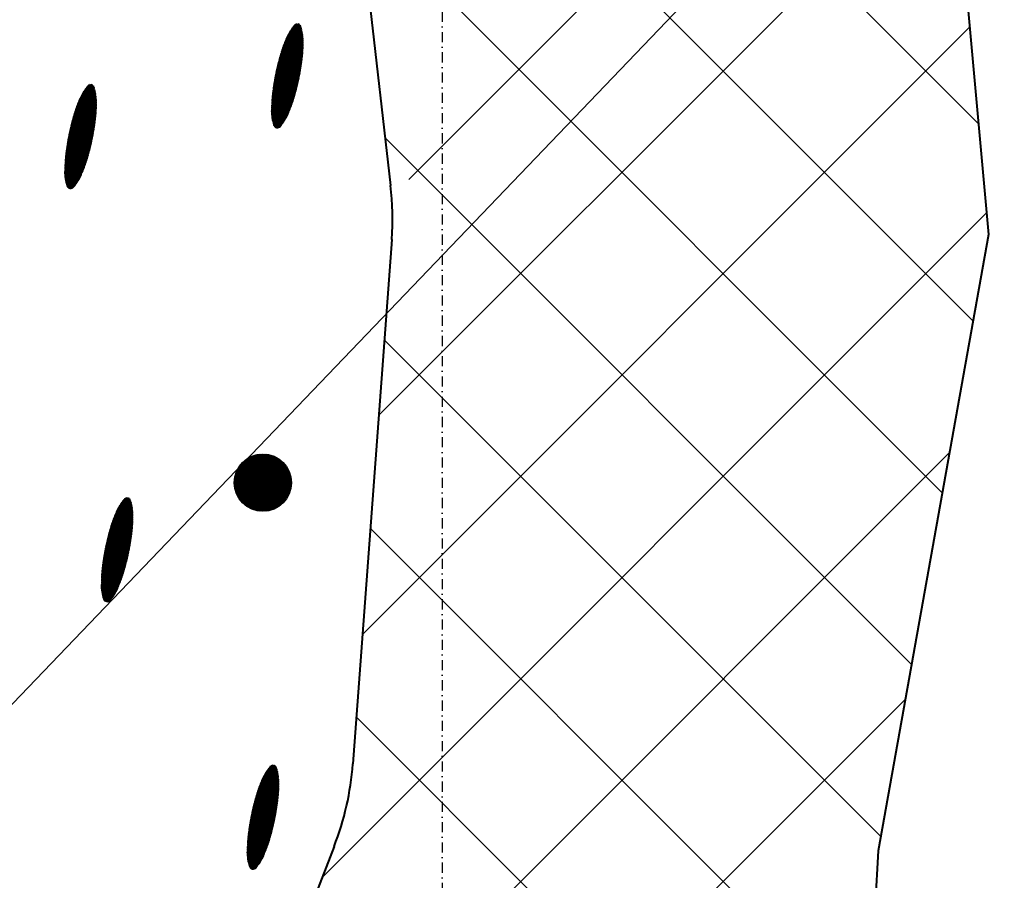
# Model space of a CAD drawing. Header units: millimetres. Extents: x -3143211 to -2549809, y 1060331 to 1341741.
# Tile 32 of 131: x -3030345 to -3027869, y 1085057 to 1087220. Entities that reach past the tile are written whole.
import ezdxf

# ---------------------------------------------------------------- set-up
doc = ezdxf.new("R2010")
doc.units = ezdxf.units.MM
doc.linetypes.add('DASHDOTX2', pattern=[50.8, 25.4, -12.7, 0, -12.7])
doc.linetypes.add('DASHED2', pattern=[9.525, 6.35, -3.175])
for name, color, linetype in [('7', 2, 'Continuous'), ('8', 2, 'Continuous'), ('ABR', 3, 'Continuous'), ('REFERENCE', 1, 'Continuous')]:
    doc.layers.add(name, color=color, linetype=linetype)

msp = doc.modelspace()

# ---------------------------------------------------------------- linework, layer by layer
at = {"color": 188}
for p, q in [((-3027934.81043, 1086958.70726), (-3029556.51415, 1088580.41098)), ((-3029366.81427, 1086818.06185), (-3028027.56628, 1088157.30983)), ((-3027948.28576, 1086463.06571), (-3029559.06587, 1088073.84582)), ((-3029442.3272, 1086224.87169), (-3027999.35595, 1087667.84294)), ((-3028025.50437, 1086031.16744), (-3029492.56796, 1087498.23103)), ((-3029659.92976, 1087200.54437), (-3029634.6064, 1087189.89403)), ((-3029658.80563, 1087202.0243), (-3029635.04743, 1087192.03223)), ((-3029657.65628, 1087203.49363), (-3029635.52984, 1087194.18783)), ((-3029656.48142, 1087204.95223), (-3029636.05514, 1087196.36148)), ((-3029655.28073, 1087206.39997), (-3029636.62499, 1087198.55385)), ((-3029653.98037, 1087207.80579), (-3029637.24117, 1087200.76572)), ((-3029652.2803, 1087209.0435), (-3029637.90568, 1087202.99791)), ((-3029649.93876, 1087210.01142), (-3029638.86468, 1087205.35396)), ((-3029645.76505, 1087210.20879), (-3029641.64274, 1087208.47505)), ((-3029483.1102, 1085674.97181), (-3027956.88211, 1087201.1999)), ((-3029674.65647, 1087175.49458), (-3029632.08711, 1087157.59103)), ((-3029673.90941, 1087177.1331), (-3029632.07519, 1087159.53873)), ((-3029673.14042, 1087178.7624), (-3029632.07563, 1087161.49163)), ((-3029672.34856, 1087180.38208), (-3029632.08854, 1087163.44977)), ((-3029671.53377, 1087181.99212), (-3029632.114, 1087165.4132)), ((-3029670.69599, 1087183.59249), (-3029632.15213, 1087167.38195)), ((-3029669.83514, 1087185.18315), (-3029632.21079, 1087169.35934)), ((-3029668.95113, 1087186.76408), (-3029632.29999, 1087171.34957)), ((-3029668.04384, 1087188.33521), (-3029632.42043, 1087173.35294)), ((-3029667.11315, 1087189.8965), (-3029632.57283, 1087175.36975)), ((-3029666.15893, 1087191.4479), (-3029632.75794, 1087177.40032)), ((-3029665.18102, 1087192.98933), (-3029632.97659, 1087179.44499)), ((-3029664.17926, 1087194.52073), (-3029633.22968, 1087181.50415)), ((-3029663.15346, 1087196.04202), (-3029633.51813, 1087183.57818)), ((-3029662.10343, 1087197.55312), (-3029633.84299, 1087185.66752)), ((-3029661.02894, 1087199.05394), (-3029634.20535, 1087187.77264)), ((-3029684.05841, 1087152.11077), (-3029633.50213, 1087130.84813)), ((-3029683.45011, 1087153.80765), (-3029633.3262, 1087132.72685)), ((-3029682.83205, 1087155.50043), (-3029633.1615, 1087134.6103)), ((-3029682.20424, 1087157.1891), (-3029633.00809, 1087136.49849)), ((-3029681.56669, 1087158.87368), (-3029632.86605, 1087138.39147)), ((-3029680.91941, 1087160.55417), (-3029632.73544, 1087140.28925)), ((-3029680.26241, 1087162.23057), (-3029632.61633, 1087142.19188)), ((-3029679.59568, 1087163.90288), (-3029632.5088, 1087144.09937)), ((-3029678.91923, 1087165.57109), (-3029632.41293, 1087146.01176)), ((-3029678.23306, 1087167.23523), (-3029632.32879, 1087147.92909)), ((-3029677.53718, 1087168.89527), (-3029632.25648, 1087149.8514)), ((-3029676.83158, 1087170.55123), (-3029632.19606, 1087151.7787)), ((-3029676.11626, 1087172.2031), (-3029632.14764, 1087153.71105)), ((-3029675.39123, 1087173.85089), (-3029632.11129, 1087155.64848)), ((-3029692.12617, 1087126.21312), (-3029637.00205, 1087103.02937)), ((-3029691.63411, 1087127.95889), (-3029636.72844, 1087104.86701)), ((-3029691.13685, 1087129.70247), (-3029636.46044, 1087106.70701)), ((-3029690.63437, 1087131.44386), (-3029636.19807, 1087108.54938)), ((-3029690.12669, 1087133.18306), (-3029635.94135, 1087110.39412)), ((-3029689.61381, 1087134.92007), (-3029635.69028, 1087112.24125)), ((-3029689.09573, 1087136.6549), (-3029635.44489, 1087114.09076)), ((-3029688.57247, 1087138.38754), (-3029635.20518, 1087115.94266)), ((-3029688.04253, 1087140.11738), (-3029634.97117, 1087117.79696)), ((-3029687.50282, 1087141.84311), (-3029634.74289, 1087119.65366)), ((-3029686.95327, 1087143.5647), (-3029634.52033, 1087121.51278)), ((-3029686.39389, 1087145.28215), (-3029634.30353, 1087123.37431)), ((-3029685.82471, 1087146.99548), (-3029634.09249, 1087125.23827)), ((-3029685.24572, 1087148.70469), (-3029633.88723, 1087127.10466)), ((-3029684.65696, 1087150.40979), (-3029633.68922, 1087128.97409)), ((-3029698.46358, 1087101.54046), (-3029641.41502, 1087077.54733)), ((-3029698.04526, 1087103.31723), (-3029641.06413, 1087079.35246)), ((-3029697.62162, 1087105.09178), (-3029640.71867, 1087081.15989)), ((-3029697.19267, 1087106.86409), (-3029640.37868, 1087082.96961)), ((-3029696.75842, 1087108.63417), (-3029640.04414, 1087084.78163)), ((-3029696.31888, 1087110.40203), (-3029639.71509, 1087086.59596)), ((-3029695.87406, 1087112.16767), (-3029639.39152, 1087088.41259)), ((-3029695.42397, 1087113.93108), (-3029639.07346, 1087090.23154)), ((-3029694.9686, 1087115.69228), (-3029638.76091, 1087092.0528)), ((-3029694.50798, 1087117.45127), (-3029638.45388, 1087093.87639)), ((-3029694.0421, 1087119.20805), (-3029638.15239, 1087095.7023)), ((-3029693.57097, 1087120.96262), (-3029637.85645, 1087097.53056)), ((-3029693.0946, 1087122.71499), (-3029637.56607, 1087099.36115)), ((-3029692.613, 1087124.46516), (-3029637.28127, 1087101.19408)), ((-3029703.75706, 1087076.42873), (-3029646.89354, 1087052.51343)), ((-3029703.41411, 1087078.23721), (-3029646.46747, 1087054.28695)), ((-3029703.0657, 1087080.0434), (-3029646.0467, 1087056.0627)), ((-3029702.71186, 1087081.8473), (-3029645.63126, 1087057.84069)), ((-3029702.35259, 1087083.64891), (-3029645.22115, 1087059.62092)), ((-3029701.98791, 1087085.44825), (-3029644.81637, 1087061.4034)), ((-3029701.61781, 1087087.24532), (-3029644.41693, 1087063.18812)), ((-3029701.24232, 1087089.04011), (-3029644.02285, 1087064.9751)), ((-3029700.86145, 1087090.83264), (-3029643.63414, 1087066.76433)), ((-3029700.47519, 1087092.62291), (-3029643.2508, 1087068.55583)), ((-3029700.08357, 1087094.41092), (-3029642.87284, 1087070.34958)), ((-3029699.68659, 1087096.19667), (-3029642.50027, 1087072.1456)), ((-3029699.28426, 1087097.98018), (-3029642.1331, 1087073.9439)), ((-3029698.87659, 1087099.76144), (-3029641.77135, 1087075.74447)), ((-3030176.18644, 1087052.28341), (-3030155.76016, 1087043.69265)), ((-3030174.98574, 1087053.73115), (-3030156.33, 1087045.88503)), ((-3030173.68539, 1087055.13697), (-3030156.94619, 1087048.0969)), ((-3030171.98531, 1087056.37467), (-3030157.61069, 1087050.32908)), ((-3030169.64377, 1087057.3426), (-3030158.5697, 1087052.68513)), ((-3030165.47006, 1087057.53996), (-3030161.34775, 1087055.80623)), ((-3029707.71432, 1087052.70775), (-3029652.91236, 1087029.65948)), ((-3029707.44328, 1087054.54647), (-3029652.41792, 1087031.40425)), ((-3029707.16663, 1087056.38283), (-3029651.9287, 1087033.15121)), ((-3029706.88438, 1087058.21685), (-3029651.4447, 1087034.90037)), ((-3029706.59656, 1087060.04851), (-3029650.96593, 1087036.65173)), ((-3029706.30317, 1087061.87783), (-3029650.4924, 1087038.40529)), ((-3029706.00422, 1087063.70482), (-3029650.02411, 1087040.16105)), ((-3029705.69972, 1087065.52947), (-3029649.56108, 1087041.91903)), ((-3029705.3897, 1087067.3518), (-3029649.1033, 1087043.67922)), ((-3029705.07416, 1087069.17181), (-3029648.65079, 1087045.44162)), ((-3029704.75312, 1087070.9895), (-3029648.20355, 1087047.20624)), ((-3029704.42658, 1087072.80488), (-3029647.76159, 1087048.97307)), ((-3029704.09455, 1087074.61796), (-3029647.32492, 1087050.74214)), ((-3030192.05357, 1087027.71326), (-3030151.79355, 1087010.78095)), ((-3030191.23878, 1087029.3233), (-3030151.81901, 1087012.74437)), ((-3030190.40101, 1087030.92367), (-3030151.85714, 1087014.71313)), ((-3030189.54016, 1087032.51433), (-3030151.9158, 1087016.69051)), ((-3030188.65614, 1087034.09525), (-3030152.00501, 1087018.68075)), ((-3030187.74885, 1087035.66639), (-3030152.12545, 1087020.68412)), ((-3030186.81816, 1087037.22768), (-3030152.27784, 1087022.70092)), ((-3030185.86394, 1087038.77907), (-3030152.46295, 1087024.73149)), ((-3030184.88604, 1087040.32051), (-3030152.68161, 1087026.77617)), ((-3030183.88428, 1087041.85191), (-3030152.93469, 1087028.83532)), ((-3030182.85848, 1087043.3732), (-3030153.22315, 1087030.90936)), ((-3030181.80844, 1087044.8843), (-3030153.54801, 1087032.9987)), ((-3030180.73395, 1087046.38511), (-3030153.91036, 1087035.10381)), ((-3030179.63477, 1087047.87554), (-3030154.31142, 1087037.2252)), ((-3030178.51065, 1087049.35548), (-3030154.75245, 1087039.3634)), ((-3030177.3613, 1087050.82481), (-3030155.23486, 1087041.51901)), ((-3029710.71715, 1087028.58535), (-3029659.93537, 1087007.22787)), ((-3029710.52404, 1087030.45685), (-3029659.34212, 1087008.93108)), ((-3029710.32154, 1087032.3244), (-3029658.75865, 1087010.6384)), ((-3029710.11315, 1087034.18947), (-3029658.18497, 1087012.34984)), ((-3029709.89898, 1087036.05212), (-3029657.6211, 1087014.06541)), ((-3029709.67906, 1087037.91234), (-3029657.06704, 1087015.78511)), ((-3029709.4534, 1087039.77015), (-3029656.52282, 1087017.50894)), ((-3029709.22201, 1087041.62555), (-3029655.98845, 1087019.23691)), ((-3029708.98492, 1087043.47855), (-3029655.46266, 1087020.96849)), ((-3029708.74213, 1087045.32915), (-3029654.94221, 1087022.70232)), ((-3029708.49366, 1087047.17737), (-3029654.42695, 1087024.43833)), ((-3029708.23952, 1087049.0232), (-3029653.91688, 1087026.17652)), ((-3029707.97974, 1087050.86666), (-3029653.41202, 1087027.91691)), ((-3030202.53706, 1087002.8316), (-3030152.86652, 1086981.94147)), ((-3030201.90925, 1087004.52028), (-3030152.71311, 1086983.82967)), ((-3030201.27171, 1087006.20486), (-3030152.57106, 1086985.72265)), ((-3030200.62443, 1087007.88535), (-3030152.44045, 1086987.62043)), ((-3030199.96742, 1087009.56174), (-3030152.32134, 1086989.52305)), ((-3030199.30069, 1087011.23405), (-3030152.21381, 1086991.43054)), ((-3030198.62425, 1087012.90227), (-3030152.11794, 1086993.34294)), ((-3030197.93808, 1087014.5664), (-3030152.03381, 1086995.26027)), ((-3030197.2422, 1087016.22645), (-3030151.96149, 1086997.18257)), ((-3030196.5366, 1087017.88241), (-3030151.90108, 1086999.10988)), ((-3030195.82128, 1087019.53428), (-3030151.85265, 1087001.04223)), ((-3030195.09624, 1087021.18206), (-3030151.8163, 1087002.97966)), ((-3030194.36148, 1087022.82576), (-3030151.79212, 1087004.9222)), ((-3030193.61442, 1087024.46428), (-3030151.78021, 1087006.86991)), ((-3030192.84543, 1087026.09358), (-3030151.78065, 1087008.82281)), ((-3029712.18977, 1087003.8194), (-3029668.53403, 1086985.45894)), ((-3029712.14687, 1087005.75407), (-3029667.81426, 1086987.10894)), ((-3029712.09194, 1087007.68368), (-3029667.10421, 1086988.76302)), ((-3029712.02506, 1087009.60827), (-3029666.40387, 1086990.42119)), ((-3029711.94634, 1087011.52788), (-3029665.71325, 1086992.08345)), ((-3029711.85583, 1087013.44253), (-3029665.03235, 1086993.7498)), ((-3029711.75364, 1087015.35226), (-3029664.36117, 1086995.42023)), ((-3029711.63983, 1087017.25711), (-3029663.6997, 1086997.09476)), ((-3029711.51448, 1087019.15711), (-3029663.04797, 1086998.77337)), ((-3029711.37766, 1087021.05229), (-3029662.40596, 1087000.45607)), ((-3029711.22945, 1087022.94267), (-3029661.77369, 1087002.14287)), ((-3029711.06992, 1087024.82829), (-3029661.15116, 1087003.83377)), ((-3029710.89913, 1087026.70917), (-3029660.53839, 1087005.52877)), ((-3030210.33938, 1086978.77504), (-3030155.90309, 1086955.88056)), ((-3030209.8317, 1086980.51423), (-3030155.64636, 1086957.7253)), ((-3030209.31882, 1086982.25125), (-3030155.39529, 1086959.57242)), ((-3030208.80075, 1086983.98607), (-3030155.1499, 1086961.42193)), ((-3030208.27749, 1086985.71872), (-3030154.91019, 1086963.27383)), ((-3030207.74754, 1086987.44855), (-3030154.67619, 1086965.12813)), ((-3030207.20783, 1086989.17428), (-3030154.4479, 1086966.98484)), ((-3030206.65828, 1086990.89587), (-3030154.22535, 1086968.84395)), ((-3030206.09891, 1086992.61333), (-3030154.00854, 1086970.70549)), ((-3030205.52972, 1086994.32666), (-3030153.7975, 1086972.56944)), ((-3030204.95074, 1086996.03587), (-3030153.59224, 1086974.43583)), ((-3030204.36197, 1086997.74097), (-3030153.39423, 1086976.30527)), ((-3030203.76343, 1086999.44195), (-3030153.20714, 1086978.1793)), ((-3030203.15512, 1087001.13883), (-3030153.03122, 1086980.05803)), ((-3029712.24539, 1086997.98464), (-3029670.7594, 1086980.53672)), ((-3029712.23925, 1086996.02934), (-3029671.53887, 1086978.91183)), ((-3029712.23913, 1086999.93472), (-3029670.00279, 1086982.17122)), ((-3029712.22061, 1086994.06879), (-3029672.34123, 1086977.29656)), ((-3029712.22055, 1087001.87963), (-3029669.26352, 1086983.81303)), ((-3029712.18935, 1086992.10293), (-3029673.16654, 1086975.69095)), ((-3029712.14398, 1086990.13113), (-3029674.01488, 1086974.09503)), ((-3029712.07141, 1086988.14789), (-3029674.88633, 1086972.50882)), ((-3029711.96798, 1086986.15168), (-3029675.781, 1086970.93238)), ((-3029711.83299, 1086984.14219), (-3029676.699, 1086969.36575)), ((-3029711.6657, 1086982.11911), (-3029677.64045, 1086967.80898)), ((-3029711.46532, 1086980.08212), (-3029678.6055, 1086966.26215)), ((-3029711.231, 1086978.03086), (-3029679.59432, 1086964.7253)), ((-3030216.89768, 1086954.19527), (-3030160.08369, 1086930.30079)), ((-3030216.46344, 1086955.96535), (-3030159.74916, 1086932.11281)), ((-3030216.0239, 1086957.73321), (-3030159.4201, 1086933.92713)), ((-3030215.57908, 1086959.49884), (-3030159.09654, 1086935.74377)), ((-3030215.12898, 1086961.26226), (-3030158.77847, 1086937.56271)), ((-3030214.67362, 1086963.02346), (-3030158.46592, 1086939.38398)), ((-3030214.21299, 1086964.78245), (-3030158.15889, 1086941.20756)), ((-3030213.74711, 1086966.53923), (-3030157.8574, 1086943.03348)), ((-3030213.27598, 1086968.2938), (-3030157.56146, 1086944.86173)), ((-3030212.79961, 1086970.04617), (-3030157.27108, 1086946.69232)), ((-3030212.31801, 1086971.79633), (-3030156.98628, 1086948.52526)), ((-3030211.83118, 1086973.5443), (-3030156.70706, 1086950.36054)), ((-3030211.33913, 1086975.29007), (-3030156.43345, 1086952.19818)), ((-3030210.84186, 1086977.03365), (-3030156.16545, 1086954.03819)), ((-3029710.96183, 1086975.96494), (-3029680.60707, 1086963.19852)), ((-3029710.65683, 1086973.88394), (-3029681.64395, 1086961.68189)), ((-3029710.31493, 1086971.78743), (-3029682.70516, 1086960.17549)), ((-3029709.93499, 1086969.67493), (-3029683.79094, 1086958.67943)), ((-3029709.51578, 1086967.5459), (-3029684.90152, 1086957.19379)), ((-3029709.05597, 1086965.3998), (-3029686.03717, 1086955.7187)), ((-3029708.5541, 1086963.23601), (-3029687.19817, 1086954.25427)), ((-3029708.0086, 1086961.05387), (-3029688.38483, 1086952.80063)), ((-3029707.41775, 1086958.85266), (-3029689.5996, 1086951.35882)), ((-3029706.77968, 1086956.63159), (-3029691.0578, 1086950.01938)), ((-3029706.07148, 1086954.38103), (-3029693.00749, 1086948.88665)), ((-3030222.41688, 1086929.17847), (-3030165.33627, 1086905.17187)), ((-3030222.05761, 1086930.98009), (-3030164.92616, 1086906.9521)), ((-3030221.69292, 1086932.77943), (-3030164.52138, 1086908.73458)), ((-3030221.32283, 1086934.57649), (-3030164.12195, 1086910.5193)), ((-3030220.94734, 1086936.37129), (-3030163.72787, 1086912.30628)), ((-3030220.56646, 1086938.16382), (-3030163.33915, 1086914.09551)), ((-3030220.18021, 1086939.95408), (-3030162.95581, 1086915.887)), ((-3030219.78858, 1086941.74209), (-3030162.57785, 1086917.68076)), ((-3030219.3916, 1086943.52785), (-3030162.20528, 1086919.47678)), ((-3030218.98927, 1086945.31135), (-3030161.83812, 1086921.27508)), ((-3030218.5816, 1086947.09261), (-3030161.47637, 1086923.07565)), ((-3030218.1686, 1086948.87163), (-3030161.12004, 1086924.8785)), ((-3030217.75027, 1086950.64841), (-3030160.76914, 1086926.68364)), ((-3030217.32663, 1086952.42295), (-3030160.42369, 1086928.49107)), ((-3029704.62358, 1086951.81936), (-3029695.85104, 1086948.12986)), ((-3030226.87164, 1086903.71401), (-3030171.63371, 1086880.48238)), ((-3030226.5894, 1086905.54802), (-3030171.14971, 1086882.23154)), ((-3030226.30157, 1086907.37969), (-3030170.67094, 1086883.9829)), ((-3030226.00818, 1086909.20901), (-3030170.19741, 1086885.73646)), ((-3030225.70923, 1086911.03599), (-3030169.72913, 1086887.49223)), ((-3030225.40474, 1086912.86065), (-3030169.26609, 1086889.25021)), ((-3030225.09472, 1086914.68298), (-3030168.80832, 1086891.01039)), ((-3030224.77918, 1086916.50298), (-3030168.3558, 1086892.77279)), ((-3030224.45813, 1086918.32068), (-3030167.90857, 1086894.53741)), ((-3030224.13159, 1086920.13606), (-3030167.46661, 1086896.30425)), ((-3030223.79957, 1086921.94913), (-3030167.02993, 1086898.07331)), ((-3030223.46207, 1086923.75991), (-3030166.59856, 1086899.8446)), ((-3030223.11912, 1086925.56839), (-3030166.17248, 1086901.61812)), ((-3030222.77072, 1086927.37457), (-3030165.75172, 1086903.39388)), ((-3028102.72299, 1085599.26917), (-3029426.07005, 1086922.61623)), ((-3030230.02656, 1086879.65558), (-3030178.46366, 1086857.96958)), ((-3030229.81816, 1086881.52065), (-3030177.88999, 1086859.68102)), ((-3030229.604, 1086883.38329), (-3030177.32611, 1086861.39659)), ((-3030229.38408, 1086885.24352), (-3030176.77206, 1086863.11628)), ((-3030229.15841, 1086887.10133), (-3030176.22784, 1086864.84011)), ((-3030228.92703, 1086888.95673), (-3030175.69347, 1086866.56809)), ((-3030228.68993, 1086890.80973), (-3030175.16767, 1086868.29967)), ((-3030228.44714, 1086892.66033), (-3030174.64722, 1086870.03349)), ((-3030228.19867, 1086894.50855), (-3030174.13196, 1086871.76951)), ((-3030227.94454, 1086896.35438), (-3030173.6219, 1086873.5077)), ((-3030227.68475, 1086898.19784), (-3030173.11703, 1086875.24808)), ((-3030227.41933, 1086900.03892), (-3030172.61738, 1086876.99066)), ((-3030227.14829, 1086901.87765), (-3030172.12294, 1086878.73542)), ((-3030231.79695, 1086855.01486), (-3030186.80922, 1086836.0942)), ((-3030231.73008, 1086856.93945), (-3030186.10889, 1086837.75237)), ((-3030231.65135, 1086858.85905), (-3030185.41827, 1086839.41463)), ((-3030231.56085, 1086860.77371), (-3030184.73736, 1086841.08098)), ((-3030231.45865, 1086862.68344), (-3030184.06618, 1086842.75141)), ((-3030231.34484, 1086864.58829), (-3030183.40472, 1086844.42593)), ((-3030231.21949, 1086866.48829), (-3030182.75298, 1086846.10454)), ((-3030231.08268, 1086868.38346), (-3030182.11098, 1086847.78725)), ((-3030230.93447, 1086870.27385), (-3030181.47871, 1086849.47405)), ((-3030230.77493, 1086872.15947), (-3030180.85618, 1086851.16495)), ((-3030230.60414, 1086874.04035), (-3030180.2434, 1086852.85994)), ((-3030230.42216, 1086875.91653), (-3030179.64038, 1086854.55904)), ((-3030230.22905, 1086877.78803), (-3030179.04713, 1086856.26226)), ((-3030231.95041, 1086845.31582), (-3030190.46442, 1086827.8679)), ((-3030231.94427, 1086843.36052), (-3030191.24388, 1086826.24301)), ((-3030231.94414, 1086847.2659), (-3030189.7078, 1086829.5024)), ((-3030231.92562, 1086841.39996), (-3030192.04624, 1086824.62774)), ((-3030231.92557, 1086849.2108), (-3030188.96854, 1086831.1442)), ((-3030231.89478, 1086851.15057), (-3030188.23905, 1086832.79011)), ((-3030231.89437, 1086839.4341), (-3030192.87155, 1086823.02213)), ((-3030231.85188, 1086853.08524), (-3030187.51928, 1086834.44011)), ((-3030231.84899, 1086837.4623), (-3030193.71989, 1086821.4262)), ((-3030231.77643, 1086835.47907), (-3030194.59135, 1086819.84)), ((-3030231.67299, 1086833.48285), (-3030195.48601, 1086818.26356)), ((-3030231.538, 1086831.47336), (-3030196.40401, 1086816.69693)), ((-3030231.37071, 1086829.45029), (-3030197.34546, 1086815.14016)), ((-3030231.17034, 1086827.4133), (-3030198.31052, 1086813.59332)), ((-3030230.93602, 1086825.36204), (-3030199.29933, 1086812.05648)), ((-3030230.66685, 1086823.29611), (-3030200.31209, 1086810.5297)), ((-3030230.36184, 1086821.21512), (-3030201.34896, 1086809.01307)), ((-3030230.01994, 1086819.11861), (-3030202.41018, 1086807.50667)), ((-3030229.64, 1086817.0061), (-3030203.49595, 1086806.0106)), ((-3030229.22079, 1086814.87708), (-3030204.60653, 1086804.52497)), ((-3030228.76098, 1086812.73098), (-3030205.74218, 1086803.04988)), ((-3030228.25911, 1086810.56719), (-3030206.90318, 1086801.58545)), ((-3030227.71361, 1086808.38505), (-3030208.08984, 1086800.13181)), ((-3030227.12277, 1086806.18384), (-3030209.30461, 1086798.68999)), ((-3030226.48469, 1086803.96277), (-3030210.76281, 1086797.35056)), ((-3030225.77649, 1086801.7122), (-3030212.7125, 1086796.21783)), ((-3030224.3286, 1086799.15054), (-3030215.55605, 1086795.46104)), ((-3029584.42255, 1085064.54257), (-3027914.40826, 1086734.55686)), ((-3028179.9416, 1085167.3709), (-3029428.18117, 1086415.61047)), ((-3029909.05026, 1084230.79798), (-3028007.39573, 1086132.45252)), ((-3029805.41837, 1086056.57299), (-3029733.63545, 1086128.35592)), ((-3029805.38219, 1086054.0636), (-3029731.12605, 1086128.31974)), ((-3029805.36356, 1086059.17339), (-3029736.23584, 1086128.30111)), ((-3029805.26383, 1086051.63637), (-3029728.69882, 1086128.20138)), ((-3029805.20683, 1086061.87571), (-3029738.93816, 1086128.14438)), ((-3029805.07053, 1086049.28409), (-3029726.34654, 1086128.00808)), ((-3029804.93433, 1086064.69379), (-3029741.75624, 1086127.87188)), ((-3029804.80829, 1086047.00074), (-3029724.06319, 1086127.74584)), ((-3029804.52813, 1086067.64558), (-3029744.70803, 1086127.46568)), ((-3029804.48219, 1086044.78126), (-3029721.84371, 1086127.41974)), ((-3029804.09651, 1086042.62135), (-3029719.6838, 1086127.03406)), ((-3029803.96425, 1086070.75504), (-3029747.81749, 1086126.9018)), ((-3029803.65493, 1086040.51734), (-3029717.57979, 1086126.59248)), ((-3029803.20935, 1086074.05552), (-3029751.11797, 1086126.1469)), ((-3029803.16065, 1086038.46604), (-3029715.52849, 1086126.0982)), ((-3029802.61643, 1086036.46468), (-3029713.52713, 1086125.55397)), ((-3029802.21463, 1086077.59583), (-3029754.65828, 1086125.15218)), ((-3029802.02467, 1086034.51086), (-3029711.57331, 1086124.96221)), ((-3029801.38749, 1086032.60245), (-3029709.6649, 1086124.32504)), ((-3029800.90323, 1086081.45281), (-3029758.51526, 1086123.84078)), ((-3029800.70677, 1086030.73759), (-3029707.80004, 1086123.64432)), ((-3029799.98414, 1086028.91463), (-3029705.97708, 1086122.92169)), ((-3029799.22106, 1086027.13213), (-3029704.19458, 1086122.15861)), ((-3029799.14047, 1086085.76116), (-3029762.82361, 1086122.07802)), ((-3029798.41882, 1086025.38878), (-3029702.45123, 1086121.35637)), ((-3029797.57856, 1086023.68345), (-3029700.7459, 1086120.51611)), ((-3029796.7013, 1086022.01513), (-3029699.07758, 1086119.63885)), ((-3029796.64344, 1086090.80377), (-3029767.86622, 1086119.58099)), ((-3029795.78792, 1086020.38292), (-3029697.44538, 1086118.72547)), ((-3029794.83922, 1086018.78605), (-3029695.8485, 1086117.77676)), ((-3029793.85587, 1086017.22381), (-3029694.28626, 1086116.79342)), ((-3029792.83849, 1086015.6956), (-3029692.75805, 1086115.77604)), ((-3029792.53293, 1086097.45986), (-3029774.52231, 1086115.47048)), ((-3029791.78759, 1086014.20092), (-3029691.26337, 1086114.72514)), ((-3029790.70362, 1086012.7393), (-3029689.80175, 1086113.64117)), ((-3029789.58694, 1086011.3104), (-3029688.37285, 1086112.52449)), ((-3029788.43786, 1086009.9139), (-3029686.97635, 1086111.37541)), ((-3029787.25661, 1086008.54956), (-3029685.61201, 1086110.19416)), ((-3029786.04337, 1086007.21722), (-3029684.27967, 1086108.98092)), ((-3029784.79824, 1086005.91676), (-3029682.97921, 1086107.73579)), ((-3029783.52129, 1086004.64812), (-3029681.71057, 1086106.45884)), ((-3029782.2125, 1086003.41133), (-3029680.47378, 1086105.15005)), ((-3029780.87181, 1086002.20644), (-3029679.26889, 1086103.80936)), ((-3029779.49909, 1086001.03358), (-3029678.09603, 1086102.43664)), ((-3029778.09414, 1085999.89294), (-3029676.95539, 1086101.03169)), ((-3029776.65672, 1085998.78478), (-3029675.84723, 1086099.59426)), ((-3029775.1865, 1085997.70941), (-3029674.77186, 1086098.12405)), ((-3029773.68309, 1085996.66723), (-3029673.72968, 1086096.62064)), ((-3029772.14605, 1085995.6587), (-3029672.72115, 1086095.08359)), ((-3029770.57481, 1085994.68435), (-3029671.7468, 1086093.51236)), ((-3029768.96877, 1085993.74481), (-3029670.80726, 1086091.90632)), ((-3029767.3272, 1085992.84079), (-3029669.90324, 1086090.26475)), ((-3029765.6493, 1085991.97311), (-3029669.03556, 1086088.58685)), ((-3029763.93413, 1085991.14269), (-3029668.20514, 1086086.87168)), ((-3029762.18066, 1085990.35057), (-3029667.41302, 1086085.11821)), ((-3029760.38772, 1085989.59794), (-3029666.66039, 1086083.32527)), ((-3029758.55395, 1085988.88611), (-3029665.94856, 1086081.4915)), ((-3029756.67788, 1085988.21661), (-3029665.27906, 1086079.61543)), ((-3029754.75778, 1085987.59111), (-3029664.65356, 1086077.69533)), ((-3029752.79175, 1085987.01156), (-3029664.07402, 1086075.7293)), ((-3029750.77758, 1085986.48015), (-3029663.5426, 1086073.71513)), ((-3029748.71278, 1085985.99936), (-3029663.06181, 1086071.65033)), ((-3029746.59448, 1085985.57208), (-3029662.63453, 1086069.53203)), ((-3029744.41938, 1085985.20159), (-3029662.26404, 1086067.35693)), ((-3029742.18365, 1085984.89174), (-3029661.95419, 1086065.1212)), ((-3029739.8828, 1085984.647), (-3029661.70946, 1086062.82035)), ((-3029737.51155, 1085984.47267), (-3029661.53512, 1086060.4491)), ((-3029735.0636, 1085984.37504), (-3029661.43749, 1086058.00115)), ((-3029732.53134, 1085984.36171), (-3029661.42417, 1086055.46889)), ((-3029729.90546, 1085984.44201), (-3029661.50446, 1086052.84301)), ((-3029727.17435, 1085984.62753), (-3029661.68998, 1086050.1119)), ((-3029724.32325, 1085984.93305), (-3029661.9955, 1086047.2608)), ((-3029721.33287, 1085985.37785), (-3029662.4403, 1086044.27042)), ((-3029718.17717, 1085985.98796), (-3029663.05041, 1086041.11472)), ((-3029714.81955, 1085986.8), (-3029663.86245, 1086037.7571)), ((-3030085.64826, 1086012.67606), (-3030063.52182, 1086003.37026)), ((-3030084.4734, 1086014.13466), (-3030064.04712, 1086005.5439)), ((-3030083.27271, 1086015.5824), (-3030064.61696, 1086007.73628)), ((-3030081.97235, 1086016.98822), (-3030065.23315, 1086009.94815)), ((-3030080.27227, 1086018.22592), (-3030065.89765, 1086012.18034)), ((-3030077.93073, 1086019.19385), (-3030066.85666, 1086014.53639)), ((-3030073.75702, 1086019.39121), (-3030069.63471, 1086017.65748)), ((-3029711.20547, 1085987.86849), (-3029664.93094, 1086034.14302)), ((-3029707.24705, 1085989.28132), (-3029666.34378, 1086030.1846)), ((-3029702.78432, 1085991.19848), (-3029668.26093, 1086025.72186)), ((-3029697.45674, 1085993.98047), (-3029671.04292, 1086020.39429)), ((-3029689.87914, 1085999.01248), (-3029676.07493, 1086012.81669)), ((-3030101.13239, 1085987.94483), (-3030060.06761, 1085970.67406)), ((-3030100.34053, 1085989.56451), (-3030060.08051, 1085972.6322)), ((-3030099.52575, 1085991.17455), (-3030060.10597, 1085974.59563)), ((-3030098.68797, 1085992.77492), (-3030060.1441, 1085976.56438)), ((-3030097.82712, 1085994.36558), (-3030060.20276, 1085978.54176)), ((-3030096.9431, 1085995.9465), (-3030060.29197, 1085980.532)), ((-3030096.03581, 1085997.51764), (-3030060.41241, 1085982.53537)), ((-3030095.10512, 1085999.07893), (-3030060.5648, 1085984.55218)), ((-3030094.1509, 1086000.63032), (-3030060.74991, 1085986.58274)), ((-3030093.173, 1086002.17176), (-3030060.96857, 1085988.62742)), ((-3030092.17124, 1086003.70316), (-3030061.22165, 1085990.68658)), ((-3030091.14544, 1086005.22445), (-3030061.51011, 1085992.76061)), ((-3030090.0954, 1086006.73555), (-3030061.83497, 1085994.84995)), ((-3030089.02091, 1086008.23636), (-3030062.19733, 1085996.95507)), ((-3030087.92173, 1086009.72679), (-3030062.59838, 1085999.07645)), ((-3030086.79761, 1086011.20673), (-3030063.03941, 1086001.21466)), ((-3030111.44208, 1085962.99008), (-3030061.31818, 1085941.90928)), ((-3030110.82402, 1085964.68285), (-3030061.15348, 1085943.79273)), ((-3030110.19621, 1085966.37153), (-3030061.00007, 1085945.68092)), ((-3030109.55867, 1085968.05611), (-3030060.85802, 1085947.5739)), ((-3030108.91139, 1085969.7366), (-3030060.72741, 1085949.47168)), ((-3030108.25438, 1085971.413), (-3030060.6083, 1085951.3743)), ((-3030107.58766, 1085973.0853), (-3030060.50077, 1085953.2818)), ((-3030106.91121, 1085974.75352), (-3030060.4049, 1085955.19419)), ((-3030106.22504, 1085976.41765), (-3030060.32077, 1085957.11152)), ((-3030105.52916, 1085978.0777), (-3030060.24845, 1085959.03382)), ((-3030104.82356, 1085979.73366), (-3030060.18804, 1085960.96113)), ((-3030104.10824, 1085981.38553), (-3030060.13961, 1085962.89348)), ((-3030103.3832, 1085983.03331), (-3030060.10326, 1085964.83091)), ((-3030102.64845, 1085984.67701), (-3030060.07908, 1085966.77345)), ((-3030101.90138, 1085986.31553), (-3030060.06717, 1085968.72116)), ((-3030119.12882, 1085938.8849), (-3030064.45241, 1085915.88944)), ((-3030118.62634, 1085940.62629), (-3030064.19005, 1085917.73181)), ((-3030118.11866, 1085942.36549), (-3030063.93332, 1085919.57655)), ((-3030117.60578, 1085944.1025), (-3030063.68225, 1085921.42368)), ((-3030117.08771, 1085945.83733), (-3030063.43686, 1085923.27318)), ((-3030116.56445, 1085947.56997), (-3030063.19715, 1085925.12509)), ((-3030116.0345, 1085949.29981), (-3030062.96315, 1085926.97939)), ((-3030115.49479, 1085951.02553), (-3030062.73486, 1085928.83609)), ((-3030114.94524, 1085952.74712), (-3030062.51231, 1085930.6952)), ((-3030114.38587, 1085954.46458), (-3030062.2955, 1085932.55674)), ((-3030113.81668, 1085956.17791), (-3030062.08446, 1085934.4207)), ((-3030113.2377, 1085957.88712), (-3030061.8792, 1085936.28708)), ((-3030112.64893, 1085959.59222), (-3030061.68119, 1085938.15652)), ((-3030112.05039, 1085961.2932), (-3030061.4941, 1085940.03055)), ((-3028211.59141, 1084689.90383), (-3029463.33254, 1085941.64496)), ((-3030125.61359, 1085914.27421), (-3030068.71065, 1085890.34232)), ((-3030125.18464, 1085916.04652), (-3030068.37065, 1085892.15204)), ((-3030124.7504, 1085917.8166), (-3030068.03612, 1085893.96406)), ((-3030124.31086, 1085919.58446), (-3030067.70706, 1085895.77838)), ((-3030123.86604, 1085921.35009), (-3030067.3835, 1085897.59502)), ((-3030123.41594, 1085923.11351), (-3030067.06543, 1085899.41396)), ((-3030122.96058, 1085924.87471), (-3030066.75288, 1085901.23523)), ((-3030122.49995, 1085926.6337), (-3030066.44585, 1085903.05882)), ((-3030122.03407, 1085928.39048), (-3030066.14436, 1085904.88473)), ((-3030121.56294, 1085930.14505), (-3030065.84842, 1085906.71298)), ((-3030121.08657, 1085931.89742), (-3030065.55804, 1085908.54357)), ((-3030120.60497, 1085933.64758), (-3030065.27324, 1085910.37651)), ((-3030120.11814, 1085935.39555), (-3030064.99403, 1085912.21179)), ((-3030119.62609, 1085937.14132), (-3030064.72041, 1085914.04943)), ((-3030131.05768, 1085889.22582), (-3030074.03868, 1085865.24513)), ((-3030130.70384, 1085891.02972), (-3030073.62324, 1085867.02312)), ((-3030130.34457, 1085892.83134), (-3030073.21312, 1085868.80335)), ((-3030129.97988, 1085894.63068), (-3030072.80834, 1085870.58583)), ((-3030129.60979, 1085896.42774), (-3030072.40891, 1085872.37055)), ((-3030129.2343, 1085898.22254), (-3030072.01483, 1085874.15753)), ((-3030128.85342, 1085900.01507), (-3030071.62611, 1085875.94676)), ((-3030128.46717, 1085901.80533), (-3030071.24277, 1085877.73825)), ((-3030128.07555, 1085903.59334), (-3030070.86481, 1085879.53201)), ((-3030127.67856, 1085905.3791), (-3030070.49224, 1085881.32803)), ((-3030127.27623, 1085907.16261), (-3030070.12508, 1085883.12633)), ((-3030126.86856, 1085908.94387), (-3030069.76333, 1085884.9269)), ((-3030126.45556, 1085910.72288), (-3030069.407, 1085886.72975)), ((-3030126.03723, 1085912.49966), (-3030069.0561, 1085888.53489)), ((-3030135.43525, 1085863.7289), (-3030080.4099, 1085840.58668)), ((-3030135.1586, 1085865.56526), (-3030079.92067, 1085842.33364)), ((-3030134.87636, 1085867.39927), (-3030079.43667, 1085844.08279)), ((-3030134.58853, 1085869.23094), (-3030078.95791, 1085845.83415)), ((-3030134.29514, 1085871.06026), (-3030078.48438, 1085847.58771)), ((-3030133.99619, 1085872.88725), (-3030078.01609, 1085849.34348)), ((-3030133.6917, 1085874.7119), (-3030077.55305, 1085851.10146)), ((-3030133.38168, 1085876.53423), (-3030077.09528, 1085852.86164)), ((-3030133.06614, 1085878.35424), (-3030076.64277, 1085854.62404)), ((-3030132.74509, 1085880.17193), (-3030076.19553, 1085856.38866)), ((-3030132.41855, 1085881.98731), (-3030075.75357, 1085858.1555)), ((-3030132.08653, 1085883.80039), (-3030075.31689, 1085859.92456)), ((-3030131.74903, 1085885.61116), (-3030074.88552, 1085861.69585)), ((-3030131.40608, 1085887.41964), (-3030074.45944, 1085863.46937)), ((-3030138.51602, 1085839.63928), (-3030087.33409, 1085818.11351)), ((-3030138.31352, 1085841.50683), (-3030086.75062, 1085819.82083)), ((-3030138.10512, 1085843.3719), (-3030086.17695, 1085821.53227)), ((-3030137.89096, 1085845.23455), (-3030085.61307, 1085823.24784)), ((-3030137.67104, 1085847.09477), (-3030085.05902, 1085824.96753)), ((-3030137.44537, 1085848.95258), (-3030084.5148, 1085826.69136)), ((-3030137.21399, 1085850.80798), (-3030083.98043, 1085828.41934)), ((-3030136.97689, 1085852.66098), (-3030083.45463, 1085830.15092)), ((-3030136.7341, 1085854.51158), (-3030082.93418, 1085831.88475)), ((-3030136.48563, 1085856.3598), (-3030082.41892, 1085833.62076)), ((-3030136.2315, 1085858.20563), (-3030081.90886, 1085835.35895)), ((-3030135.97172, 1085860.04909), (-3030081.40399, 1085837.09934)), ((-3030135.7063, 1085861.89018), (-3030080.90434, 1085838.84191)), ((-3030140.13884, 1085814.9365), (-3030095.80624, 1085796.29136)), ((-3030140.08391, 1085816.86611), (-3030095.09618, 1085797.94545)), ((-3030140.01704, 1085818.7907), (-3030094.39585, 1085799.60362)), ((-3030139.93831, 1085820.7103), (-3030093.70523, 1085801.26588)), ((-3030139.84781, 1085822.62496), (-3030093.02433, 1085802.93223)), ((-3030139.74561, 1085824.53469), (-3030092.35314, 1085804.60266)), ((-3030139.6318, 1085826.43954), (-3030091.69168, 1085806.27718)), ((-3030139.50645, 1085828.33954), (-3030091.03994, 1085807.9558)), ((-3030139.36964, 1085830.23471), (-3030090.39794, 1085809.6385)), ((-3030139.22143, 1085832.1251), (-3030089.76567, 1085811.3253)), ((-3030139.06189, 1085834.01072), (-3030089.14314, 1085813.0162)), ((-3030138.8911, 1085835.8916), (-3030088.53036, 1085814.71119)), ((-3030138.70912, 1085837.76778), (-3030087.92734, 1085816.4103)), ((-3030140.23737, 1085807.16707), (-3030098.75138, 1085789.71915)), ((-3030140.23123, 1085805.21177), (-3030099.53084, 1085788.09426)), ((-3030140.2311, 1085809.11715), (-3030097.99476, 1085791.35365)), ((-3030140.21258, 1085803.25121), (-3030100.3332, 1085786.47899)), ((-3030140.21253, 1085811.06205), (-3030097.2555, 1085792.99545)), ((-3030140.18175, 1085813.00182), (-3030096.52601, 1085794.64136)), ((-3030140.18133, 1085801.28535), (-3030101.15851, 1085784.87338)), ((-3030140.13595, 1085799.31355), (-3030102.00685, 1085783.27745)), ((-3030140.06339, 1085797.33032), (-3030102.87831, 1085781.69125)), ((-3030139.95995, 1085795.3341), (-3030103.77297, 1085780.11481)), ((-3030139.82496, 1085793.32461), (-3030104.69097, 1085778.54818)), ((-3030139.65767, 1085791.30154), (-3030105.63242, 1085776.99141)), ((-3030139.4573, 1085789.26455), (-3030106.59748, 1085775.44457)), ((-3030139.22298, 1085787.21329), (-3030107.5863, 1085773.90773)), ((-3030138.95381, 1085785.14737), (-3030108.59905, 1085772.38095)), ((-3030138.6488, 1085783.06637), (-3030109.63593, 1085770.86432)), ((-3030138.3069, 1085780.96986), (-3030110.69714, 1085769.35792)), ((-3030137.92696, 1085778.85735), (-3030111.78291, 1085767.86185)), ((-3030137.50776, 1085776.72833), (-3030112.89349, 1085766.37622)), ((-3030137.04794, 1085774.58223), (-3030114.02914, 1085764.90113)), ((-3030136.54607, 1085772.41844), (-3030115.19015, 1085763.4367)), ((-3030136.00057, 1085770.2363), (-3030116.3768, 1085761.98306)), ((-3030135.40973, 1085768.03509), (-3030117.59157, 1085760.54124)), ((-3030134.77165, 1085765.81402), (-3030119.04977, 1085759.20181)), ((-3030134.06345, 1085763.56345), (-3030120.99947, 1085758.06908)), ((-3030132.61556, 1085761.00179), (-3030123.84302, 1085757.31229)), ((-3030233.67797, 1083397.05339), (-3028118.23744, 1085512.49392)), ((-3028239.14274, 1084208.33827), (-3029498.48391, 1085467.67945)), ((-3029716.42244, 1085343.83893), (-3029697.7667, 1085335.99282)), ((-3029715.12208, 1085345.24475), (-3029698.38289, 1085338.20468)), ((-3029713.42201, 1085346.48246), (-3029699.04739, 1085340.43687)), ((-3029711.08047, 1085347.45039), (-3029700.00639, 1085342.79292)), ((-3029706.90676, 1085347.64775), (-3029702.78445, 1085345.91401)), ((-3029732.67548, 1085319.43108), (-3029693.25571, 1085302.85216)), ((-3029731.8377, 1085321.03145), (-3029693.29384, 1085304.82091)), ((-3029730.97685, 1085322.62212), (-3029693.3525, 1085306.7983)), ((-3029730.09284, 1085324.20304), (-3029693.4417, 1085308.78853)), ((-3029729.18555, 1085325.77417), (-3029693.56214, 1085310.7919)), ((-3029728.25486, 1085327.33546), (-3029693.71454, 1085312.80871)), ((-3029727.30064, 1085328.88686), (-3029693.89965, 1085314.83928)), ((-3029726.32273, 1085330.42829), (-3029694.1183, 1085316.88396)), ((-3029725.32097, 1085331.9597), (-3029694.37139, 1085318.94311)), ((-3029724.29518, 1085333.48099), (-3029694.65984, 1085321.01714)), ((-3029723.24514, 1085334.99209), (-3029694.9847, 1085323.10649)), ((-3029722.17065, 1085336.4929), (-3029695.34706, 1085325.2116)), ((-3029721.07147, 1085337.98333), (-3029695.74811, 1085327.33299)), ((-3029719.94734, 1085339.46327), (-3029696.18915, 1085329.47119)), ((-3029718.79799, 1085340.9326), (-3029696.67155, 1085331.62679)), ((-3029717.62313, 1085342.3912), (-3029697.19686, 1085333.80044)), ((-3029743.34595, 1085294.62807), (-3029694.1498, 1085273.93746)), ((-3029742.7084, 1085296.31265), (-3029694.00776, 1085275.83043)), ((-3029742.06113, 1085297.99313), (-3029693.87715, 1085277.72822)), ((-3029741.40412, 1085299.66953), (-3029693.75804, 1085279.63084)), ((-3029740.73739, 1085301.34184), (-3029693.65051, 1085281.53833)), ((-3029740.06094, 1085303.01006), (-3029693.55464, 1085283.45072)), ((-3029739.37478, 1085304.67419), (-3029693.4705, 1085285.36806)), ((-3029738.67889, 1085306.33423), (-3029693.39819, 1085287.29036)), ((-3029737.97329, 1085307.99019), (-3029693.33777, 1085289.21766)), ((-3029737.25797, 1085309.64206), (-3029693.28935, 1085291.15001)), ((-3029736.53294, 1085311.28985), (-3029693.253, 1085293.08744)), ((-3029735.79818, 1085312.93355), (-3029693.22882, 1085295.02999)), ((-3029735.05112, 1085314.57207), (-3029693.2169, 1085296.97769)), ((-3029734.28213, 1085316.20136), (-3029693.21735, 1085298.93059)), ((-3029733.49027, 1085317.82104), (-3029693.23025, 1085300.88874)), ((-3029751.2684, 1085270.62202), (-3029697.08306, 1085247.83309)), ((-3029750.75552, 1085272.35903), (-3029696.83199, 1085249.68021)), ((-3029750.23744, 1085274.09386), (-3029696.5866, 1085251.52972)), ((-3029749.71418, 1085275.82651), (-3029696.34689, 1085253.38162)), ((-3029749.18424, 1085277.55634), (-3029696.11288, 1085255.23592)), ((-3029748.64453, 1085279.28207), (-3029695.8846, 1085257.09262)), ((-3029748.09498, 1085281.00366), (-3029695.66204, 1085258.95174)), ((-3029747.5356, 1085282.72112), (-3029695.44524, 1085260.81327)), ((-3029746.96642, 1085284.43445), (-3029695.2342, 1085262.67723)), ((-3029746.38743, 1085286.14366), (-3029695.02894, 1085264.54362)), ((-3029745.79867, 1085287.84875), (-3029694.83093, 1085266.41306)), ((-3029745.20012, 1085289.54974), (-3029694.64384, 1085268.28709)), ((-3029744.59182, 1085291.24661), (-3029694.46791, 1085270.16581)), ((-3029743.97376, 1085292.93939), (-3029694.30321, 1085272.04926)), ((-3029757.90013, 1085246.07313), (-3029701.18585, 1085222.2206)), ((-3029757.4606, 1085247.84099), (-3029700.8568, 1085224.03492)), ((-3029757.01577, 1085249.60663), (-3029700.53323, 1085225.85155)), ((-3029756.56568, 1085251.37004), (-3029700.21517, 1085227.6705)), ((-3029756.11031, 1085253.13125), (-3029699.90262, 1085229.49176)), ((-3029755.64969, 1085254.89023), (-3029699.59559, 1085231.31535)), ((-3029755.18381, 1085256.64701), (-3029699.2941, 1085233.14127)), ((-3029754.71268, 1085258.40158), (-3029698.99816, 1085234.96952)), ((-3029754.23631, 1085260.15395), (-3029698.70778, 1085236.80011)), ((-3029753.75471, 1085261.90412), (-3029698.42298, 1085238.63304)), ((-3029753.26788, 1085263.65209), (-3029698.14376, 1085240.46833)), ((-3029752.77582, 1085265.39786), (-3029697.87015, 1085242.30597)), ((-3029752.27856, 1085267.14144), (-3029697.60215, 1085244.14597)), ((-3029751.77608, 1085268.88282), (-3029697.33978, 1085245.98834)), ((-3029763.4943, 1085221.08788), (-3029706.36286, 1085197.05989)), ((-3029763.12962, 1085222.88721), (-3029705.95808, 1085198.84236)), ((-3029762.75952, 1085224.68428), (-3029705.55864, 1085200.62709)), ((-3029762.38403, 1085226.47907), (-3029705.16456, 1085202.41406)), ((-3029762.00316, 1085228.2716), (-3029704.77585, 1085204.2033)), ((-3029761.6169, 1085230.06187), (-3029704.39251, 1085205.99479)), ((-3029761.22528, 1085231.84988), (-3029704.01455, 1085207.78854)), ((-3029760.8283, 1085233.63563), (-3029703.64198, 1085209.58457)), ((-3029760.42597, 1085235.41914), (-3029703.27481, 1085211.38286)), ((-3029760.0183, 1085237.2004), (-3029702.91306, 1085213.18343)), ((-3029759.6053, 1085238.97942), (-3029702.55673, 1085214.98629)), ((-3029759.18697, 1085240.7562), (-3029702.20584, 1085216.79143)), ((-3029758.76333, 1085242.53074), (-3029701.86038, 1085218.59885)), ((-3029758.33438, 1085244.30305), (-3029701.52039, 1085220.40857)), ((-3029768.0261, 1085195.65581), (-3029712.58641, 1085172.33933)), ((-3029767.73827, 1085197.48747), (-3029712.10764, 1085174.09069)), ((-3029767.44488, 1085199.31679), (-3029711.63411, 1085175.84425)), ((-3029767.14593, 1085201.14378), (-3029711.16582, 1085177.60002)), ((-3029766.84144, 1085202.96843), (-3029710.70279, 1085179.35799)), ((-3029766.53141, 1085204.79076), (-3029710.24501, 1085181.11818)), ((-3029766.21587, 1085206.61077), (-3029709.7925, 1085182.88058)), ((-3029765.89483, 1085208.42846), (-3029709.34526, 1085184.6452)), ((-3029765.56829, 1085210.24384), (-3029708.9033, 1085186.41204)), ((-3029765.23626, 1085212.05692), (-3029708.46663, 1085188.1811)), ((-3029764.89877, 1085213.86769), (-3029708.03525, 1085189.95239)), ((-3029764.55582, 1085215.67617), (-3029707.60918, 1085191.72591)), ((-3029764.20741, 1085217.48236), (-3029707.18841, 1085193.50166)), ((-3029763.85357, 1085219.28626), (-3029706.77297, 1085195.27965)), ((-3029771.25486, 1085171.62844), (-3029719.32668, 1085149.78881)), ((-3029771.04069, 1085173.49108), (-3029718.76281, 1085151.50437)), ((-3029770.82077, 1085175.3513), (-3029718.20876, 1085153.22407)), ((-3029770.59511, 1085177.20911), (-3029717.66453, 1085154.9479)), ((-3029770.36372, 1085179.06451), (-3029717.13016, 1085156.67587)), ((-3029770.12663, 1085180.91751), (-3029716.60437, 1085158.40745)), ((-3029769.88384, 1085182.76812), (-3029716.08392, 1085160.14128)), ((-3029769.63537, 1085184.61633), (-3029715.56866, 1085161.87729)), ((-3029769.38123, 1085186.46217), (-3029715.05859, 1085163.61549)), ((-3029769.12145, 1085188.30562), (-3029714.55373, 1085165.35587)), ((-3029768.85603, 1085190.14671), (-3029714.05407, 1085167.09844)), ((-3029768.58499, 1085191.98543), (-3029713.55963, 1085168.84321)), ((-3029768.30834, 1085193.8218), (-3029713.07041, 1085170.59017)), ((-3029773.16677, 1085147.04723), (-3029727.54558, 1085127.86016)), ((-3029773.08805, 1085148.96684), (-3029726.85496, 1085129.52242)), ((-3029772.99754, 1085150.88149), (-3029726.17406, 1085131.18876)), ((-3029772.89535, 1085152.79123), (-3029725.50288, 1085132.8592)), ((-3029772.78154, 1085154.69608), (-3029724.84142, 1085134.53372)), ((-3029772.65619, 1085156.59607), (-3029724.18968, 1085136.21233)), ((-3029772.51937, 1085158.49125), (-3029723.54767, 1085137.89503)), ((-3029772.37116, 1085160.38163), (-3029722.9154, 1085139.58183)), ((-3029772.21163, 1085162.26725), (-3029722.29287, 1085141.27273)), ((-3029772.04084, 1085164.14814), (-3029721.6801, 1085142.96773)), ((-3029771.85886, 1085166.02432), (-3029721.07708, 1085144.66683)), ((-3029771.66575, 1085167.89582), (-3029720.48383, 1085146.37004)), ((-3029771.46325, 1085169.76337), (-3029719.90036, 1085148.07737)), ((-3029773.3871, 1085135.4236), (-3029731.90111, 1085117.97568)), ((-3029773.38096, 1085133.46831), (-3029732.68058, 1085116.35079)), ((-3029773.38084, 1085137.37368), (-3029731.1445, 1085119.61019)), ((-3029773.36232, 1085131.50775), (-3029733.48294, 1085114.73553)), ((-3029773.36226, 1085139.31859), (-3029730.40523, 1085121.25199)), ((-3029773.33148, 1085141.25836), (-3029729.67574, 1085122.8979)), ((-3029773.33106, 1085129.54189), (-3029734.30825, 1085113.12992)), ((-3029773.28858, 1085143.19303), (-3029728.95597, 1085124.5479)), ((-3029773.28569, 1085127.57009), (-3029735.15659, 1085111.53399)), ((-3029773.23365, 1085145.12264), (-3029728.24592, 1085126.20198)), ((-3029773.21312, 1085125.58685), (-3029736.02804, 1085109.94778)), ((-3029773.10969, 1085123.59064), (-3029736.92271, 1085108.37134)), ((-3029772.9747, 1085121.58115), (-3029737.84071, 1085106.80471)), ((-3029772.80741, 1085119.55808), (-3029738.78216, 1085105.24795)), ((-3029772.60703, 1085117.52109), (-3029739.74722, 1085103.70111)), ((-3029772.37271, 1085115.46982), (-3029740.73603, 1085102.16426)), ((-3029772.10354, 1085113.4039), (-3029741.74878, 1085100.63748)), ((-3029771.79854, 1085111.32291), (-3029742.78566, 1085099.12085)), ((-3029771.45664, 1085109.2264), (-3029743.84688, 1085097.61445)), ((-3029771.0767, 1085107.11389), (-3029744.93265, 1085096.11839)), ((-3029770.65749, 1085104.98487), (-3029746.04323, 1085094.63275)), ((-3029770.19768, 1085102.83876), (-3029747.17888, 1085093.15766)), ((-3029769.69581, 1085100.67498), (-3029748.33988, 1085091.69323)), ((-3029769.15031, 1085098.49284), (-3029749.52654, 1085090.23959)), ((-3029768.55946, 1085096.29163), (-3029750.74131, 1085088.79778)), ((-3029767.92139, 1085094.07055), (-3029752.19951, 1085087.45834)), ((-3029767.21319, 1085091.81999), (-3029754.1492, 1085086.32562)), ((-3029765.7653, 1085089.25833), (-3029756.99275, 1085085.56882))]:
    msp.add_line(p, q, dxfattribs=at)
at = {"lineweight": 40}
for p, q in [((-3029570.56619, 1088173.39413), (-3029412.28901, 1086803.32577)), ((-3028020.20284, 1087896.87932), (-3027909.462, 1086680.21429)), ((-3029409.504, 1086667.44518), (-3029507.22229, 1085349.85501)), ((-3027909.462, 1086680.21429), (-3028186.31358, 1085131.73125)), ((-3029554.31401, 1085141.87064), (-3030290.37797, 1083251.4302)), ((-3028186.31358, 1085131.73125), (-3028297.05337, 1083196.127))]:
    msp.add_line(p, q, dxfattribs=at)
for radius in [4176, 3600]:
    msp.add_circle((-3029282.528, 1086661.59191), radius, dxfattribs=at)
for centre, start, end in [((-3030127.532, 1086720.6973), 355.75845785, 6.58988368), ((-3030225.2503, 1085403.10713), 338.72599693, 355.75845785)]:
    msp.add_arc(centre, 720, start, end, dxfattribs=at)
at = {"layer": '7', "color": 188, "linetype": 'DASHED2'}
msp.add_arc((-3029282.528, 1086661.59191), 3168, 108.54490061, 231.87754931, dxfattribs=at)
at = {"layer": '8', "color": 188}
msp.add_circle((-3029733.4187, 1086056.35625), 72, dxfattribs=at)
for centre, radius, start, end in [((-3029581.1249, 1086993.93201), 131.0742, 181.31304712, 197.30093885), ((-3029789.32649, 1087036.41418), 131.0742, 319.63402066, 335.62191237), ((-3029696.91924, 1086957.86401), 9.79258, 197.30093885, 258.46747975), ((-3029696.91924, 1086957.86401), 9.79258, 258.46747975, 319.63402066), ((-3030100.82991, 1086841.26319), 131.0742, 181.31304712, 197.30093885), ((-3030309.03151, 1086883.74536), 131.0742, 319.63402066, 335.62191237), ((-3030216.62425, 1086805.19519), 9.79258, 197.30093885, 258.46747975), ((-3030216.62425, 1086805.19519), 9.79258, 258.46747975, 319.63402066), ((-3030009.11687, 1085803.11444), 131.0742, 181.31304712, 197.30093885), ((-3030217.31847, 1085845.59661), 131.0742, 319.63402066, 335.62191237), ((-3030124.91121, 1085767.04644), 9.79258, 197.30093885, 258.46747975), ((-3030124.91121, 1085767.04644), 9.79258, 258.46747975, 319.63402066), ((-3029642.26661, 1085131.37097), 131.0742, 181.31304712, 197.30093885), ((-3029850.4682, 1085173.85315), 131.0742, 319.63402066, 335.62191237), ((-3029758.06095, 1085095.30297), 9.79258, 197.30093885, 258.46747975), ((-3029758.06095, 1085095.30297), 9.79258, 258.46747975, 319.63402066)]:
    msp.add_arc(centre, radius, start, end, dxfattribs=at)
at = {"layer": 'ABR', "color": 188, "linetype": 'DASHDOTX2'}
msp.add_line((-3029282.528, 1091616.91672), (-3029282.528, 1080707.49374), dxfattribs=at)
at = {"layer": 'REFERENCE', "color": 188}
msp.add_line((-3026802.97829, 1089212.1004), (-3031691.10106, 1084116.47743), dxfattribs=at)

doc.saveas('drawing.dxf')
